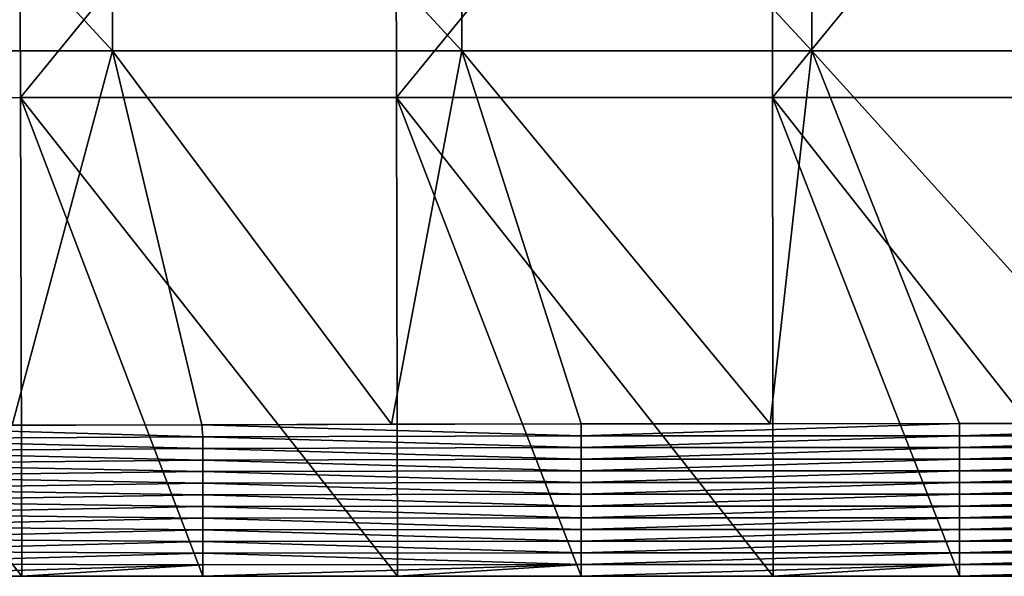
# Model space of a CAD drawing. Header units: millimetres. Extents: x -222 to 222, y 0 to 856.
# Tile 14 of 27: x -129 to -33, y 350 to 405. Entities that reach past the tile are written whole.
import ezdxf

# ---------------------------------------------------------------- set-up
doc = ezdxf.new("R2010")
doc.units = ezdxf.units.MM
doc.header["$LTSCALE"] = 65.185185
for name, color, linetype in [('13', 7, 'CONTINUOUS'), ('17', 7, 'CONTINUOUS'), ('18', 7, 'CONTINUOUS')]:
    doc.layers.add(name, color=color, linetype=linetype)

msp = doc.modelspace()

# ---------------------------------------------------------------- linework, layer by layer
at = {"layer": '13', "linetype": 'Continuous'}
for points in [[(-92.722, 364.913, -2.595), (-111.32, 364.875, -3.742), (-74.111, 364.945, -1.657), (-92.722, 364.913, -2.595)], [(-74.111, 364.945, -1.657), (-111.32, 364.875, -3.742), (-74.111, 363.795, -36.156), (-74.111, 364.945, -1.657)], [(-74.111, 364.945, -1.657), (-74.111, 363.795, -36.156), (-37.014, 364.986, -0.413), (-74.111, 364.945, -1.657)], [(-55.566, 364.969, -0.932), (-74.111, 364.945, -1.657), (-37.014, 364.986, -0.413), (-55.566, 364.969, -0.932)], [(-37.014, 364.986, -0.413), (-74.111, 363.795, -36.156), (-37.004, 363.795, -36.156), (-37.014, 364.986, -0.413)], [(-37.014, 364.986, -0.413), (-37.004, 363.795, -36.156), (0.102, 365, 0), (-37.014, 364.986, -0.413)], [(-18.457, 364.997, -0.103), (-37.014, 364.986, -0.413), (0.102, 365, 0), (-18.457, 364.997, -0.103)], [(0.102, 365, 0), (-37.004, 363.795, -36.156), (0.102, 363.795, -36.156), (0.102, 365, 0)], [(-129.905, 364.83, -5.098), (-148.473, 364.778, -6.662), (-111.32, 364.875, -3.742), (-129.905, 364.83, -5.098)], [(-111.32, 364.875, -3.742), (-148.473, 364.778, -6.662), (-111.217, 363.693, -39.217), (-111.32, 364.875, -3.742)], [(-148.473, 364.778, -6.662), (-148.324, 363.496, -45.131), (-111.217, 363.693, -39.217), (-148.473, 364.778, -6.662)], [(-111.32, 364.875, -3.742), (-111.217, 363.693, -39.217), (-74.111, 363.795, -36.156), (-111.32, 364.875, -3.742)], [(-111.217, 363.693, -39.217), (-148.324, 363.496, -45.131), (-111.217, 362.552, -73.449), (-111.217, 363.693, -39.217)], [(-148.324, 363.496, -45.131), (-148.324, 362.269, -81.937), (-111.217, 362.552, -73.449), (-148.324, 363.496, -45.131)], [(-74.111, 363.795, -36.156), (-111.217, 363.693, -39.217), (-74.111, 362.645, -70.643), (-74.111, 363.795, -36.156)], [(-111.217, 363.693, -39.217), (-111.217, 362.552, -73.449), (-74.111, 362.645, -70.643), (-111.217, 363.693, -39.217)], [(-74.111, 363.795, -36.156), (-74.111, 362.645, -70.643), (-37.004, 363.795, -36.156), (-74.111, 363.795, -36.156)], [(-37.004, 363.795, -36.156), (-74.111, 362.645, -70.643), (-37.004, 362.645, -70.643), (-37.004, 363.795, -36.156)], [(-37.004, 363.795, -36.156), (-37.004, 362.645, -70.643), (0.102, 363.795, -36.156), (-37.004, 363.795, -36.156)], [(0.102, 363.795, -36.156), (-37.004, 362.645, -70.643), (0.102, 362.645, -70.643), (0.102, 363.795, -36.156)], [(-111.217, 362.552, -73.449), (-148.324, 362.269, -81.937), (-111.217, 361.411, -107.681), (-111.217, 362.552, -73.449)], [(-148.324, 362.269, -81.937), (-148.324, 361.042, -118.743), (-111.217, 361.411, -107.681), (-148.324, 362.269, -81.937)], [(-74.111, 362.645, -70.643), (-111.217, 362.552, -73.449), (-74.111, 361.496, -105.13), (-74.111, 362.645, -70.643)], [(-111.217, 362.552, -73.449), (-111.217, 361.411, -107.681), (-74.111, 361.496, -105.13), (-111.217, 362.552, -73.449)], [(-74.111, 362.645, -70.643), (-74.111, 361.496, -105.13), (-37.004, 362.645, -70.643), (-74.111, 362.645, -70.643)], [(-37.004, 362.645, -70.643), (-74.111, 361.496, -105.13), (-37.004, 361.496, -105.13), (-37.004, 362.645, -70.643)], [(-37.004, 362.645, -70.643), (-37.004, 361.496, -105.13), (0.102, 362.645, -70.643), (-37.004, 362.645, -70.643)], [(0.102, 362.645, -70.643), (-37.004, 361.496, -105.13), (0.102, 361.496, -105.13), (0.102, 362.645, -70.643)], [(-111.217, 361.411, -107.681), (-148.324, 361.042, -118.743), (-111.217, 360.27, -141.913), (-111.217, 361.411, -107.681)], [(-74.111, 361.496, -105.13), (-111.217, 361.411, -107.681), (-74.111, 360.346, -139.617), (-74.111, 361.496, -105.13)], [(-111.217, 361.411, -107.681), (-111.217, 360.27, -141.913), (-74.111, 360.346, -139.617), (-111.217, 361.411, -107.681)], [(-74.111, 361.496, -105.13), (-74.111, 360.346, -139.617), (-37.004, 361.496, -105.13), (-74.111, 361.496, -105.13)], [(-37.004, 361.496, -105.13), (-74.111, 360.346, -139.617), (-37.004, 360.346, -139.617), (-37.004, 361.496, -105.13)], [(-37.004, 361.496, -105.13), (-37.004, 360.346, -139.617), (0.102, 361.496, -105.13), (-37.004, 361.496, -105.13)], [(0.102, 361.496, -105.13), (-37.004, 360.346, -139.617), (0.102, 360.346, -139.617), (0.102, 361.496, -105.13)], [(-148.324, 361.042, -118.743), (-148.324, 359.815, -155.55), (-111.217, 360.27, -141.913), (-148.324, 361.042, -118.743)], [(-111.217, 360.27, -141.913), (-148.324, 359.815, -155.55), (-111.217, 359.129, -176.145), (-111.217, 360.27, -141.913)], [(-74.111, 360.346, -139.617), (-111.217, 360.27, -141.913), (-74.111, 359.197, -174.104), (-74.111, 360.346, -139.617)], [(-111.217, 360.27, -141.913), (-111.217, 359.129, -176.145), (-74.111, 359.197, -174.104), (-111.217, 360.27, -141.913)], [(-74.111, 360.346, -139.617), (-74.111, 359.197, -174.104), (-37.004, 360.346, -139.617), (-74.111, 360.346, -139.617)], [(-37.004, 360.346, -139.617), (-74.111, 359.197, -174.104), (-37.004, 359.197, -174.104), (-37.004, 360.346, -139.617)], [(-37.004, 360.346, -139.617), (-37.004, 359.197, -174.104), (0.102, 360.346, -139.617), (-37.004, 360.346, -139.617)], [(0.102, 360.346, -139.617), (-37.004, 359.197, -174.104), (0.102, 359.197, -174.104), (0.102, 360.346, -139.617)], [(-148.324, 359.815, -155.55), (-148.324, 358.588, -192.356), (-111.217, 359.129, -176.145), (-148.324, 359.815, -155.55)], [(-74.111, 359.197, -174.104), (-111.217, 359.129, -176.145), (-74.111, 358.047, -208.591), (-74.111, 359.197, -174.104)], [(-74.111, 359.197, -174.104), (-74.111, 358.047, -208.591), (-37.004, 359.197, -174.104), (-74.111, 359.197, -174.104)], [(-37.004, 359.197, -174.104), (-74.111, 358.047, -208.591), (-37.004, 358.047, -208.591), (-37.004, 359.197, -174.104)], [(-37.004, 359.197, -174.104), (-37.004, 358.047, -208.591), (0.102, 359.197, -174.104), (-37.004, 359.197, -174.104)], [(0.102, 359.197, -174.104), (-37.004, 358.047, -208.591), (0.102, 358.047, -208.591), (0.102, 359.197, -174.104)], [(-111.217, 359.129, -176.145), (-148.324, 358.588, -192.356), (-111.217, 357.987, -210.377), (-111.217, 359.129, -176.145)], [(-148.324, 358.588, -192.356), (-148.324, 357.361, -229.162), (-111.217, 357.987, -210.377), (-148.324, 358.588, -192.356)], [(-111.217, 359.129, -176.145), (-111.217, 357.987, -210.377), (-74.111, 358.047, -208.591), (-111.217, 359.129, -176.145)], [(-111.217, 357.987, -210.377), (-148.324, 357.361, -229.162), (-111.217, 356.846, -244.609), (-111.217, 357.987, -210.377)], [(-148.324, 357.361, -229.162), (-148.324, 356.134, -265.969), (-111.217, 356.846, -244.609), (-148.324, 357.361, -229.162)], [(-74.111, 358.047, -208.591), (-111.217, 357.987, -210.377), (-74.111, 356.897, -243.078), (-74.111, 358.047, -208.591)], [(-111.217, 357.987, -210.377), (-111.217, 356.846, -244.609), (-74.111, 356.897, -243.078), (-111.217, 357.987, -210.377)], [(-74.111, 358.047, -208.591), (-74.111, 356.897, -243.078), (-37.004, 358.047, -208.591), (-74.111, 358.047, -208.591)], [(-37.004, 358.047, -208.591), (-74.111, 356.897, -243.078), (-37.004, 356.897, -243.078), (-37.004, 358.047, -208.591)], [(-37.004, 358.047, -208.591), (-37.004, 356.897, -243.078), (0.102, 358.047, -208.591), (-37.004, 358.047, -208.591)], [(0.102, 358.047, -208.591), (-37.004, 356.897, -243.078), (0.102, 356.897, -243.078), (0.102, 358.047, -208.591)], [(-111.217, 356.846, -244.609), (-148.324, 356.134, -265.969), (-111.217, 355.705, -278.84), (-111.217, 356.846, -244.609)], [(-74.111, 356.897, -243.078), (-111.217, 356.846, -244.609), (-74.111, 355.748, -277.565), (-74.111, 356.897, -243.078)], [(-111.217, 356.846, -244.609), (-111.217, 355.705, -278.84), (-74.111, 355.748, -277.565), (-111.217, 356.846, -244.609)], [(-74.111, 356.897, -243.078), (-74.111, 355.748, -277.565), (-37.004, 356.897, -243.078), (-74.111, 356.897, -243.078)], [(-37.004, 356.897, -243.078), (-74.111, 355.748, -277.565), (-37.004, 355.748, -277.565), (-37.004, 356.897, -243.078)], [(-37.004, 356.897, -243.078), (-37.004, 355.748, -277.565), (0.102, 356.897, -243.078), (-37.004, 356.897, -243.078)], [(0.102, 356.897, -243.078), (-37.004, 355.748, -277.565), (0.102, 355.748, -277.565), (0.102, 356.897, -243.078)], [(-148.324, 356.134, -265.969), (-148.324, 354.908, -302.775), (-111.217, 355.705, -278.84), (-148.324, 356.134, -265.969)], [(-111.217, 355.705, -278.84), (-148.324, 354.908, -302.775), (-111.217, 354.564, -313.072), (-111.217, 355.705, -278.84)], [(-74.111, 355.748, -277.565), (-111.217, 355.705, -278.84), (-74.111, 354.598, -312.052), (-74.111, 355.748, -277.565)], [(-111.217, 355.705, -278.84), (-111.217, 354.564, -313.072), (-74.111, 354.598, -312.052), (-111.217, 355.705, -278.84)], [(-74.111, 355.748, -277.565), (-74.111, 354.598, -312.052), (-37.004, 355.748, -277.565), (-74.111, 355.748, -277.565)], [(-37.004, 355.748, -277.565), (-74.111, 354.598, -312.052), (-37.004, 354.598, -312.052), (-37.004, 355.748, -277.565)], [(-37.004, 355.748, -277.565), (-37.004, 354.598, -312.052), (0.102, 355.748, -277.565), (-37.004, 355.748, -277.565)], [(0.102, 355.748, -277.565), (-37.004, 354.598, -312.052), (0.102, 354.598, -312.052), (0.102, 355.748, -277.565)], [(-148.324, 354.908, -302.775), (-148.324, 353.681, -339.581), (-111.217, 354.564, -313.072), (-148.324, 354.908, -302.775)], [(-111.217, 354.564, -313.072), (-148.324, 353.681, -339.581), (-111.217, 353.423, -347.304), (-111.217, 354.564, -313.072)], [(-74.111, 354.598, -312.052), (-111.217, 354.564, -313.072), (-74.111, 353.449, -346.539), (-74.111, 354.598, -312.052)], [(-111.217, 354.564, -313.072), (-111.217, 353.423, -347.304), (-74.111, 353.449, -346.539), (-111.217, 354.564, -313.072)], [(-74.111, 354.598, -312.052), (-74.111, 353.449, -346.539), (-37.004, 354.598, -312.052), (-74.111, 354.598, -312.052)], [(-37.004, 354.598, -312.052), (-74.111, 353.449, -346.539), (-37.004, 353.449, -346.539), (-37.004, 354.598, -312.052)], [(-37.004, 354.598, -312.052), (-37.004, 353.449, -346.539), (0.102, 354.598, -312.052), (-37.004, 354.598, -312.052)], [(0.102, 354.598, -312.052), (-37.004, 353.449, -346.539), (0.102, 353.449, -346.539), (0.102, 354.598, -312.052)], [(-148.324, 353.681, -339.581), (-148.324, 352.454, -376.387), (-111.217, 353.423, -347.304), (-148.324, 353.681, -339.581)], [(-111.217, 353.423, -347.304), (-148.324, 352.454, -376.387), (-111.217, 352.282, -381.536), (-111.217, 353.423, -347.304)], [(-74.111, 353.449, -346.539), (-111.217, 353.423, -347.304), (-74.111, 352.299, -381.026), (-74.111, 353.449, -346.539)], [(-111.217, 353.423, -347.304), (-111.217, 352.282, -381.536), (-74.111, 352.299, -381.026), (-111.217, 353.423, -347.304)], [(-74.111, 353.449, -346.539), (-74.111, 352.299, -381.026), (-37.004, 353.449, -346.539), (-74.111, 353.449, -346.539)], [(-37.004, 353.449, -346.539), (-74.111, 352.299, -381.026), (-37.004, 352.299, -381.026), (-37.004, 353.449, -346.539)], [(-37.004, 353.449, -346.539), (-37.004, 352.299, -381.026), (0.102, 353.449, -346.539), (-37.004, 353.449, -346.539)], [(0.102, 353.449, -346.539), (-37.004, 352.299, -381.026), (0.102, 352.299, -381.026), (0.102, 353.449, -346.539)], [(-148.324, 352.454, -376.387), (-148.324, 351.227, -413.194), (-111.217, 352.282, -381.536), (-148.324, 352.454, -376.387)], [(-111.217, 352.282, -381.536), (-148.324, 351.227, -413.194), (-111.217, 351.141, -415.768), (-111.217, 352.282, -381.536)], [(-74.111, 352.299, -381.026), (-111.217, 352.282, -381.536), (-74.111, 351.15, -415.513), (-74.111, 352.299, -381.026)], [(-111.217, 352.282, -381.536), (-111.217, 351.141, -415.768), (-74.111, 351.15, -415.513), (-111.217, 352.282, -381.536)], [(-74.111, 352.299, -381.026), (-74.111, 351.15, -415.513), (-37.004, 352.299, -381.026), (-74.111, 352.299, -381.026)], [(-37.004, 352.299, -381.026), (-74.111, 351.15, -415.513), (-37.004, 351.15, -415.513), (-37.004, 352.299, -381.026)], [(-37.004, 352.299, -381.026), (-37.004, 351.15, -415.513), (0.102, 352.299, -381.026), (-37.004, 352.299, -381.026)], [(0.102, 352.299, -381.026), (-37.004, 351.15, -415.513), (0.102, 351.15, -415.513), (0.102, 352.299, -381.026)], [(-148.324, 351.227, -413.194), (-148.324, 350, -450), (-111.217, 351.141, -415.768), (-148.324, 351.227, -413.194)], [(-148.324, 350, -450), (-128.938, 350, -450), (-111.217, 351.141, -415.768), (-148.324, 350, -450)], [(-111.217, 351.141, -415.768), (-128.938, 350, -450), (-111.217, 350, -450), (-111.217, 351.141, -415.768)], [(-111.217, 351.141, -415.768), (-111.217, 350, -450), (-74.111, 351.15, -415.513), (-111.217, 351.141, -415.768)], [(-111.217, 350, -450), (-92.108, 350, -450), (-74.111, 351.15, -415.513), (-111.217, 350, -450)], [(-74.111, 351.15, -415.513), (-92.108, 350, -450), (-74.111, 350, -450), (-74.111, 351.15, -415.513)], [(-74.111, 351.15, -415.513), (-74.111, 350, -450), (-37.004, 351.15, -415.513), (-74.111, 351.15, -415.513)], [(-74.111, 350, -450), (-55.277, 350, -450), (-37.004, 351.15, -415.513), (-74.111, 350, -450)], [(-37.004, 351.15, -415.513), (-55.277, 350, -450), (-37.004, 350, -450), (-37.004, 351.15, -415.513)], [(-37.004, 351.15, -415.513), (-37.004, 350, -450), (0.102, 351.15, -415.513), (-37.004, 351.15, -415.513)], [(-37.004, 350, -450), (-18.447, 350, -450), (0.102, 351.15, -415.513), (-37.004, 350, -450)]]:
    msp.add_3dface(points, dxfattribs=at)
at = {"layer": '17', "linetype": 'Continuous'}
for points in [[(-120.065, 438.676, -4.354), (-154.281, 438.676, -7.195), (-120.065, 401.57, -4.354), (-120.065, 438.676, -4.354)], [(-154.281, 438.676, -7.195), (-154.281, 401.57, -7.195), (-120.065, 401.57, -4.354), (-154.281, 438.676, -7.195)], [(-85.798, 438.676, -2.222), (-120.065, 438.676, -4.354), (-85.798, 401.57, -2.222), (-85.798, 438.676, -2.222)], [(-120.065, 438.676, -4.354), (-120.065, 401.57, -4.354), (-85.798, 401.57, -2.222), (-120.065, 438.676, -4.354)], [(-51.493, 438.676, -0.8), (-85.798, 438.676, -2.222), (-51.493, 401.57, -0.8), (-51.493, 438.676, -0.8)], [(-85.798, 438.676, -2.222), (-85.798, 401.57, -2.222), (-51.493, 401.57, -0.8), (-85.798, 438.676, -2.222)], [(-17.167, 438.676, -0.089), (-51.493, 438.676, -0.8), (-17.167, 401.57, -0.089), (-17.167, 438.676, -0.089)], [(-51.493, 438.676, -0.8), (-51.493, 401.57, -0.8), (-17.167, 401.57, -0.089), (-51.493, 438.676, -0.8)], [(-154.281, 401.57, -7.195), (-129.905, 364.83, -5.098), (-120.065, 401.57, -4.354), (-154.281, 401.57, -7.195)], [(-129.905, 364.83, -5.098), (-111.32, 364.875, -3.742), (-120.065, 401.57, -4.354), (-129.905, 364.83, -5.098)], [(-111.32, 364.875, -3.742), (-92.722, 364.913, -2.595), (-120.065, 401.57, -4.354), (-111.32, 364.875, -3.742)], [(-120.065, 401.57, -4.354), (-92.722, 364.913, -2.595), (-85.798, 401.57, -2.222), (-120.065, 401.57, -4.354)], [(-92.722, 364.913, -2.595), (-74.111, 364.945, -1.657), (-85.798, 401.57, -2.222), (-92.722, 364.913, -2.595)], [(-74.111, 364.945, -1.657), (-55.566, 364.969, -0.932), (-85.798, 401.57, -2.222), (-74.111, 364.945, -1.657)], [(-85.798, 401.57, -2.222), (-55.566, 364.969, -0.932), (-51.493, 401.57, -0.8), (-85.798, 401.57, -2.222)], [(-55.566, 364.969, -0.932), (-37.014, 364.986, -0.413), (-51.493, 401.57, -0.8), (-55.566, 364.969, -0.932)], [(-37.014, 364.986, -0.413), (-18.457, 364.997, -0.103), (-51.493, 401.57, -0.8), (-37.014, 364.986, -0.413)], [(-51.493, 401.57, -0.8), (-18.457, 364.997, -0.103), (-17.167, 401.57, -0.089), (-51.493, 401.57, -0.8)]]:
    msp.add_3dface(points, dxfattribs=at)
at = {"layer": '18', "linetype": 'Continuous'}
for points in [[(-129.238, 442.02, -454.524), (-129.091, 396.972, -451.93), (-165.962, 396.952, -451.921), (-129.238, 442.02, -454.524)], [(-129.238, 442.02, -454.524), (-92.324, 442.042, -454.549), (-129.091, 396.972, -451.93), (-129.238, 442.02, -454.524)], [(-92.324, 442.042, -454.549), (-92.218, 396.985, -451.936), (-129.091, 396.972, -451.93), (-92.324, 442.042, -454.549)], [(-92.324, 442.042, -454.549), (-55.408, 442.051, -454.565), (-92.218, 396.985, -451.936), (-92.324, 442.042, -454.549)], [(-55.408, 442.051, -454.565), (-55.344, 396.99, -451.941), (-92.218, 396.985, -451.936), (-55.408, 442.051, -454.565)], [(-55.408, 442.051, -454.565), (-18.49, 442.046, -454.573), (-55.344, 396.99, -451.941), (-55.408, 442.051, -454.565)], [(-18.49, 442.046, -454.573), (-18.469, 396.987, -451.942), (-55.344, 396.99, -451.941), (-18.49, 442.046, -454.573)], [(-129.091, 396.972, -451.93), (-128.938, 350, -450), (-165.962, 396.952, -451.921), (-129.091, 396.972, -451.93)], [(-128.938, 350, -450), (-148.324, 350, -450), (-165.962, 396.952, -451.921), (-128.938, 350, -450)], [(-92.218, 396.985, -451.936), (-92.108, 350, -450), (-129.091, 396.972, -451.93), (-92.218, 396.985, -451.936)], [(-111.217, 350, -450), (-128.938, 350, -450), (-129.091, 396.972, -451.93), (-111.217, 350, -450)], [(-92.108, 350, -450), (-111.217, 350, -450), (-129.091, 396.972, -451.93), (-92.108, 350, -450)], [(-55.344, 396.99, -451.941), (-55.277, 350, -450), (-92.218, 396.985, -451.936), (-55.344, 396.99, -451.941)], [(-74.111, 350, -450), (-92.108, 350, -450), (-92.218, 396.985, -451.936), (-74.111, 350, -450)], [(-55.277, 350, -450), (-74.111, 350, -450), (-92.218, 396.985, -451.936), (-55.277, 350, -450)], [(-37.004, 350, -450), (-55.277, 350, -450), (-55.344, 396.99, -451.941), (-37.004, 350, -450)], [(-18.447, 350, -450), (-37.004, 350, -450), (-55.344, 396.99, -451.941), (-18.447, 350, -450)], [(-18.469, 396.987, -451.942), (-18.447, 350, -450), (-55.344, 396.99, -451.941), (-18.469, 396.987, -451.942)]]:
    msp.add_3dface(points, dxfattribs=at)

doc.saveas('drawing.dxf')
